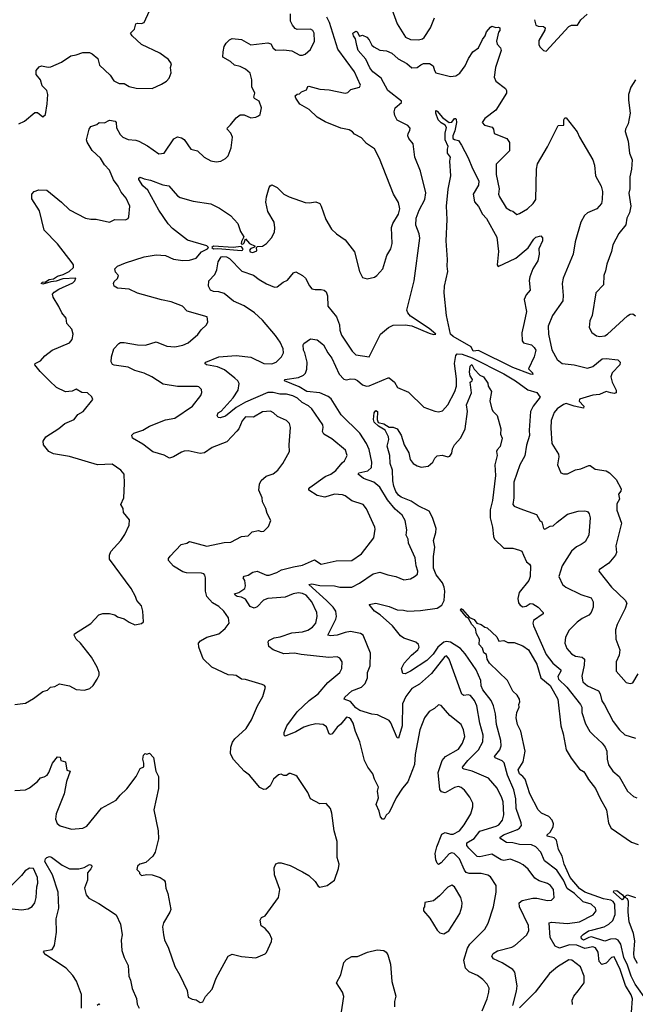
# Model space of a CAD drawing. Extents: x 1245432 to 1420865, y 606325 to 671314.
# Tile 172 of 256: x 1343160 to 1347784, y 630504 to 637896. Entities that reach past the tile are written whole.
import ezdxf

# ---------------------------------------------------------------- set-up
doc = ezdxf.new("R2010")
doc.units = 0

msp = doc.modelspace()

# ---------------------------------------------------------------- linework, layer by layer
at = {"layer": '0CON20XD'}
for points in [[(1343155, 637113.3), (1343197.5, 637135), (1343275, 637200), (1343295, 637198), (1343335, 637167.5), (1343353.3, 637185), (1343368, 637265), (1343372.5, 637335), (1343365, 637363.3), (1343329.5, 637399.5), (1343316, 637445), (1343283.8, 637485), (1343284, 637515), (1343306.8, 637543.2), (1343325, 637548.5), (1343375, 637538.5), (1343395, 637542.2), (1343475, 637576.7), (1343545, 637625.7), (1343585, 637632), (1343635, 637650), (1343685, 637649.2), (1343705, 637640), (1343746.2, 637605), (1343758.8, 637555), (1343839.7, 637479.7), (1343867.9, 637437.9), (1343907.7, 637417.7), (1343945, 637416.2), (1343982.5, 637395), (1344035, 637382), (1344155, 637378.8), (1344225, 637411.2), (1344262.5, 637435), (1344283.6, 637456.4), (1344297, 637497), (1344293.3, 637536.7), (1344300, 637565), (1344277.7, 637597.7), (1344212.5, 637645), (1344075, 637710), (1344006.2, 637775), (1343993.3, 637795), (1344022.5, 637825), (1344032.5, 637865), (1344045, 637870), (1344075, 637866.7), (1344095, 637876.2), (1344135, 637963.3)], [(1345956.2, 637975), (1345995.5, 637865.5), (1346058, 637765), (1346095, 637746.9), (1346155, 637745.7), (1346185, 637751.9), (1346197.3, 637762.7), (1346246.7, 637835), (1346275, 637910.8)], [(1343647.3, 632862.7), (1343687.5, 632875), (1343712.3, 632897.7), (1343743.3, 632945), (1343756.2, 632975), (1343756.2, 632995), (1343743.3, 633035), (1343700.5, 633110.5), (1343616.7, 633215), (1343584.2, 633244.2), (1343570, 633275), (1343572.5, 633285), (1343695, 633363.3), (1343755, 633427.5), (1343785, 633437.5), (1343835, 633436.7), (1343875, 633426.7), (1343895, 633413.3), (1343945, 633396.7), (1343981.7, 633371.7), (1344025, 633352.5), (1344075, 633362.5), (1344090, 633375), (1344086, 633455), (1344074.2, 633494.2), (1344040, 633535), (1344030, 633565), (1343996.7, 633625), (1343834.4, 633845), (1343834.3, 633875), (1343845.5, 633904.5), (1343920, 633985), (1343949.7, 634030.3), (1343981.7, 634101.7), (1343985, 634140), (1343940, 634195), (1343937.5, 634225), (1343920, 634255), (1343941.4, 634305), (1343948, 634415), (1343946.2, 634485), (1343920, 634515), (1343855, 634558.8), (1343745, 634552.9), (1343535, 634616.9), (1343415, 634637.5), (1343378.8, 634655), (1343340, 634705), (1343337.3, 634732.7), (1343357.5, 634765), (1343455, 634827.5), (1343498.8, 634865), (1343568.8, 634895), (1343597.3, 634932.7), (1343636, 634954), (1343710, 635045), (1343702.5, 635065), (1343670, 635095), (1343626.1, 635096.1), (1343585, 635121.2), (1343553.3, 635106.7), (1343505, 635102), (1343436.7, 635135), (1343384, 635185), (1343313.9, 635253.9), (1343273.8, 635305), (1343276.7, 635315), (1343316.2, 635335), (1343348.2, 635371.8), (1343405.4, 635414.6), (1343535, 635469.2), (1343554.4, 635495.6), (1343561.1, 635535), (1343552.4, 635572.4), (1343514, 635615), (1343510, 635655), (1343476, 635695), (1343455, 635743.3), (1343412.1, 635812.1), (1343408, 635835), (1343419.7, 635850.3), (1343455, 635872.5), (1343558.6, 635921.4), (1343573.8, 635935), (1343582.5, 635955), (1343485, 635951.6), (1343435, 635931.8), (1343395, 635928.1), (1343335, 635909.5), (1343320.6, 635915), (1343331.9, 635925), (1343355, 635928.1), (1343382, 635945), (1343415, 635950.4), (1343445, 635971.1), (1343487.1, 635982.9), (1343531.5, 636005), (1343564.4, 636035), (1343565.7, 636055), (1343555, 636070), (1343445, 636214.4), (1343344.8, 636314.8), (1343310.3, 636460.3), (1343251.2, 636551.2), (1343251.1, 636585), (1343269.2, 636605), (1343305, 636619.1), (1343365, 636615.7), (1343475, 636525.6), (1343535, 636468.1), (1343655, 636406.2), (1343695, 636398), (1343735, 636398), (1343835, 636375.7), (1343875, 636396.7), (1343955, 636394.3), (1343975.5, 636404.5), (1343981.2, 636415), (1343987, 636497), (1343959.2, 636555), (1343922, 636602), (1343900, 636645), (1343864.1, 636694.1), (1343835.3, 636765.2), (1343797, 636807), (1343767.2, 636857.2), (1343705.6, 636915), (1343666.6, 636976.6), (1343661.1, 636995), (1343682.1, 637075), (1343694.3, 637095), (1343740.6, 637109.4), (1343757.5, 637125), (1343797.6, 637122.4), (1343835, 637141.5), (1343878, 637135), (1343884.2, 637125), (1343886.2, 637085), (1343914.4, 637035), (1343935, 637013.5), (1343975, 636995.5), (1344031.7, 636991.7), (1344055, 636984.4), (1344119.5, 636949.5), (1344205, 636888), (1344246.2, 636895), (1344318.7, 637001.3), (1344345, 637015.7), (1344375, 637009.2), (1344396.3, 636996.3), (1344445, 636923.3), (1344495, 636912.5), (1344545, 636863.8), (1344595, 636836.2), (1344635, 636830), (1344670, 636835), (1344705, 636853.3), (1344725.8, 636874.2), (1344748.8, 636935), (1344758, 637015), (1344746.2, 637045), (1344718.8, 637075), (1344720, 637085), (1344744.4, 637105.6), (1344785, 637160), (1344815, 637182.5), (1344845, 637182.5), (1344895, 637158.8), (1344935, 637163.8), (1344955, 637173.3), (1344966.7, 637185), (1344976.2, 637235), (1344958, 637285), (1344923.3, 637305), (1344918.8, 637315), (1344927.1, 637345), (1344902.9, 637392.9), (1344904.5, 637444.5), (1344891.4, 637495), (1344855.8, 637525), (1344815, 637545.4), (1344774.7, 637554.7), (1344742.3, 637582.3), (1344686.7, 637615), (1344687.5, 637655), (1344696.7, 637695), (1344711.2, 637718.8), (1344736.7, 637745), (1344755, 637754), (1344825, 637746.4), (1344895, 637707.1), (1345025, 637723.5), (1345045.7, 637715), (1345065, 637682), (1345085, 637667.1), (1345145, 637670), (1345205, 637661.9), (1345265, 637630), (1345285, 637628.8), (1345305, 637636.2), (1345345, 637671.2), (1345374.4, 637735), (1345370.6, 637795), (1345362, 637815), (1345345, 637824.2), (1345245, 637822.5), (1345229.7, 637829.7), (1345208.6, 637855), (1345194.4, 637885), (1345195, 637940)], [(1345494.4, 631974.4), (1345461.7, 632011.7), (1345415, 632008), (1345345, 632046.7), (1345323.8, 632095), (1345245, 632213.8), (1345235, 632220.8), (1345195, 632237.5), (1345183, 632237), (1345165, 632222.5), (1345145, 632222.5), (1345125, 632232.5), (1345105, 632225.8), (1345066.7, 632195), (1345042.5, 632145), (1345010.7, 632119.3), (1344993.3, 632116.7), (1344965, 632132.5), (1344885, 632224), (1344846.7, 632255), (1344765, 632342), (1344742.7, 632385), (1344746.9, 632435), (1344758.1, 632471.9), (1344775, 632497.5), (1344862, 632575), (1344900.3, 632639.7), (1344945.7, 632745), (1344987.5, 632815), (1345006.2, 632885), (1344997.9, 632897.9), (1344982.5, 632905), (1344855, 632941.2), (1344825, 632944), (1344785, 632972), (1344765, 632975.7), (1344725, 632978), (1344602.5, 633035), (1344538.3, 633098.3), (1344505.8, 633185), (1344502.5, 633215), (1344517.6, 633232.4), (1344565, 633260), (1344655, 633285.8), (1344703.8, 633325), (1344733.6, 633366.4), (1344728.8, 633405), (1344692.5, 633455), (1344655, 633490.8), (1344608.2, 633518.2), (1344565.7, 633565), (1344555.8, 633605), (1344556, 633705), (1344550, 633725), (1344543.3, 633735), (1344525, 633740.8), (1344414.2, 633744.2), (1344385, 633751.2), (1344315, 633793.3), (1344277.5, 633835), (1344278.3, 633851.7), (1344290.7, 633869.3), (1344372.5, 633955), (1344415, 633966.2), (1344435, 633978), (1344565, 633943.1), (1344695, 633970), (1344745.6, 633974.4), (1344825, 634016.9), (1344875, 634022), (1344905, 634050), (1344955, 634060), (1344975, 634053.8), (1344995, 634056.7), (1345028.8, 634091.2), (1345046.7, 634135), (1345018.1, 634188.1), (1345010, 634225), (1344984.2, 634275), (1344981.9, 634305), (1344955.8, 634365), (1344961.7, 634408.3), (1344974.3, 634435.7), (1345011.7, 634468.3), (1345065, 634487.5), (1345100, 634515), (1345137, 634563), (1345187.5, 634655), (1345182.9, 634705), (1345194.3, 634835), (1345185.7, 634865), (1345165, 634888), (1345096.6, 634916.6), (1345066, 634945), (1345045, 634955.7), (1344985, 634951.9), (1344915, 634912.5), (1344855, 634913.8), (1344830.8, 634885), (1344805.5, 634824.5), (1344792.3, 634807.7), (1344715, 634726.5), (1344607, 634683), (1344547.5, 634645), (1344515, 634640), (1344425, 634658), (1344395.6, 634655.6), (1344375, 634649.4), (1344316.7, 634613.3), (1344285, 634603.3), (1344245, 634625.7), (1344161.2, 634651.2), (1344085, 634710.3), (1344008, 634755), (1344003, 634777), (1344017.6, 634792.4), (1344086.2, 634815), (1344135, 634843.1), (1344255, 634892.9), (1344325, 634904.3), (1344457.5, 634995), (1344520, 635075), (1344527, 635097), (1344525, 635120), (1344505, 635140), (1344495, 635142.5), (1344345, 635141.1), (1344238.6, 635158.6), (1344152.5, 635215), (1344095, 635242.5), (1344025, 635262.8), (1343975, 635286.4), (1343871.1, 635301.1), (1343858.3, 635308.3), (1343846.4, 635326.4), (1343849.2, 635365), (1343868, 635425), (1343904.1, 635465.9), (1343917.7, 635472.3), (1343945, 635472.9), (1344045.5, 635454.5), (1344105, 635452.2), (1344185, 635477.1), (1344265, 635444.2), (1344325, 635440.8), (1344385, 635452.5), (1344425, 635469.2), (1344497.6, 635532.4), (1344522.4, 635567.6), (1344563.3, 635605), (1344573, 635627), (1344567.5, 635665), (1344416.9, 635706.9), (1344384, 635745), (1344298.9, 635778.9), (1344225, 635791.9), (1344045, 635842.1), (1343983.7, 635873.7), (1343895, 635879.2), (1343870, 635895), (1343864.4, 635915), (1343869.7, 635930.3), (1343895, 635953.3), (1343903.3, 635975), (1343879.7, 635999.7), (1343875.6, 636025), (1343895.5, 636045), (1343955, 636071.7), (1344094.9, 636115.1), (1344185, 636130.2), (1344255, 636126.2), (1344315, 636097.1), (1344385, 636087.5), (1344435, 636090), (1344485, 636106.2), (1344525, 636154), (1344570.6, 636175), (1344577.1, 636185), (1344565, 636198.5), (1344419.7, 636239.7), (1344308.7, 636328.7), (1344274.2, 636364.2), (1344206.4, 636465), (1344121.8, 636615), (1344085, 636648.2), (1344055.6, 636695), (1344055, 636706.7), (1344065, 636712.9), (1344095, 636700), (1344142.3, 636692.3), (1344235, 636657.1), (1344279.5, 636649.5), (1344344.7, 636574.7), (1344365, 636560.5), (1344463.6, 636533.6), (1344595, 636513.1), (1344660.9, 636480.9), (1344743.8, 636425), (1344798.6, 636365), (1344819.2, 636305), (1344842.5, 636265), (1344825, 636230), (1344823, 636213), (1344835, 636210), (1344845, 636220), (1344855, 636250), (1344886.4, 636216.4), (1344930, 636195), (1344920, 636185), (1344895, 636177.5), (1344886.2, 636165), (1344892.4, 636152.4), (1344911.7, 636148.3), (1344940.5, 636159.5), (1344940, 636185), (1344947.5, 636192.5), (1344985, 636196.2), (1345013.9, 636216.1), (1345052.3, 636257.7), (1345075, 636300), (1345077.7, 636332.3), (1345070.8, 636375), (1345024.3, 636455), (1345008.6, 636525), (1345013.2, 636566.8), (1345032.7, 636637.3), (1345040.5, 636649.5), (1345055, 636656.2), (1345093.3, 636635), (1345143.8, 636585), (1345183.3, 636565), (1345305, 636523.1), (1345335, 636520.6), (1345385, 636527.5), (1345413.8, 636515), (1345425.5, 636495.5), (1345458.6, 636395), (1345503.2, 636323.2), (1345538.3, 636288.3), (1345604.2, 636244.2), (1345675, 636152.5), (1345711.2, 636005), (1345735, 635960), (1345769.5, 635950.5), (1345825, 635964.2), (1345841.2, 635975), (1345886.7, 636025), (1345916.7, 636125), (1345946.7, 636175), (1345958, 636215), (1345953.2, 636336.8), (1345963.6, 636366.4), (1346005.6, 636435), (1346015.6, 636475), (1346005, 636522.5), (1345966.7, 636585), (1345863.1, 636853.1), (1345825, 636926.2), (1345765, 636966.2), (1345728.5, 637008.5), (1345675, 637036.2), (1345659.2, 637055), (1345635, 637070), (1345572.8, 637082.8), (1345455, 637128.6), (1345395.4, 637165.4), (1345335, 637221.4), (1345265, 637262.5), (1345233.6, 637306.4), (1345230, 637325), (1345243.8, 637336.2), (1345260.7, 637339.3), (1345276.4, 637353.6), (1345315, 637370), (1345323.3, 637395), (1345331.8, 637398.2), (1345413.6, 637373.6), (1345485, 637370.3), (1345605.7, 637344.3), (1345625, 637350), (1345647.8, 637372.2), (1345711.7, 637388.3), (1345719.5, 637405), (1345675, 637505.8), (1345550.5, 637675), (1345486.6, 637875), (1345468, 637915)], [(1347026.1, 637896.1), (1347037.5, 637855), (1347055, 637846.7), (1347095, 637843.8), (1347105.6, 637835.6), (1347105, 637817.5), (1347060, 637740), (1347057.9, 637707.9), (1347068.7, 637688.7), (1347095, 637664.2), (1347115, 637660), (1347285, 637846), (1347305, 637856), (1347350, 637855), (1347373.8, 637895), (1347422, 637938)], [(1346159.4, 636289.4), (1346135.6, 636354.4), (1346138.5, 636405), (1346159.6, 636465), (1346204.1, 636545.9), (1346209.6, 636595), (1346169.2, 636759.1), (1346127.1, 636865), (1346115.5, 636965), (1346082.9, 637005), (1346074.2, 637025), (1346077.3, 637042.7), (1346091.2, 637065), (1346091.7, 637081.7), (1346075, 637101.2), (1345995, 637140.8), (1345977.1, 637177.1), (1345973.1, 637205), (1345980, 637235), (1346028, 637275), (1346028, 637285), (1345924, 637364), (1345875, 637456.9), (1345813.6, 637503.6), (1345789.6, 637535), (1345760.2, 637600.2), (1345701.9, 637665), (1345691.1, 637701.1), (1345682.2, 637752.2), (1345667.1, 637775), (1345662.5, 637795), (1345685, 637808.8), (1345695, 637803.8), (1345713.2, 637773.2), (1345735, 637779.2), (1345766.2, 637765), (1345785, 637743.8), (1345805.4, 637705), (1345821.1, 637691.1), (1345865, 637667.5), (1345915, 637661.5), (1345955, 637645.6), (1346001.9, 637601.9), (1346067.1, 637567.1), (1346105, 637535.7), (1346145, 637536), (1346171.9, 637558.1), (1346193.2, 637566.8), (1346236.8, 637566.8), (1346265, 637550), (1346274.3, 637514.3), (1346285.9, 637495.9), (1346395, 637469.5), (1346435, 637474.4), (1346465.3, 637494.7), (1346505, 637548.9), (1346530.6, 637605), (1346563.9, 637655), (1346606.2, 637685), (1346635, 637747.1), (1346656.4, 637773.6), (1346665.5, 637805), (1346695, 637840.6), (1346706.9, 637846.9), (1346735, 637836.2), (1346755, 637840), (1346765.7, 637835), (1346765.8, 637815.8), (1346757, 637803), (1346740, 637735), (1346745, 637713.3), (1346770, 637685), (1346775.4, 637665), (1346732.7, 637537.3), (1346724.4, 637464.4), (1346736.7, 637435), (1346809.1, 637379.1), (1346816.9, 637365), (1346816.8, 637345), (1346735, 637215.7), (1346652.5, 637155), (1346634.3, 637125), (1346652, 637105), (1346709.3, 637089.3), (1346718.6, 637075), (1346722.5, 637042.5), (1346818, 637005), (1346838.2, 636975), (1346838.2, 636911.8), (1346738.3, 636811.7), (1346738.1, 636735), (1346761.2, 636625), (1346755.8, 636585), (1346764.4, 636565), (1346814.6, 636484.6), (1346845, 636464), (1346865, 636458), (1346894.1, 636434.1), (1346915, 636440), (1346973.3, 636476.7), (1347016.7, 636515), (1347036, 636545), (1347040.8, 636775), (1347048, 636815), (1347125, 636941.2), (1347205, 637102.5), (1347245.6, 637104.4), (1347247.1, 637145), (1347255, 637158), (1347265, 637158.8), (1347348, 637055), (1347363.8, 637013.8), (1347463.3, 636845), (1347476, 636805), (1347484, 636725), (1347526.5, 636645), (1347536.7, 636605), (1347535.6, 636545), (1347528.5, 636515), (1347494, 636475), (1347425, 636447.1), (1347402.5, 636425), (1347374.7, 636375.3), (1347331.5, 636228.5), (1347317.1, 636135), (1347241.4, 635955), (1347234.3, 635914.3), (1347242.9, 635825), (1347239.4, 635785), (1347161.9, 635675), (1347130, 635595), (1347130.5, 635535), (1347156.2, 635416.2), (1347197.1, 635345), (1347235, 635315.7), (1347325, 635305.6), (1347425, 635280.8), (1347465, 635291.5), (1347535, 635348.8), (1347565, 635352.7), (1347653, 635343), (1347669.2, 635325), (1347666.9, 635305), (1347610, 635245), (1347598.5, 635215), (1347609.5, 635175), (1347639.4, 635115), (1347640, 635095), (1347625, 635088.6), (1347600, 635095), (1347564.5, 635105.5), (1347515, 635081.5), (1347465, 635076.9), (1347363.2, 635046.8), (1347363.1, 635033.1), (1347396.2, 634995), (1347395, 634980), (1347325, 634993.5), (1347265, 635014.4), (1347245, 635008.1), (1347195.7, 634975), (1347175, 634948), (1347152.6, 634887.4), (1347149.1, 634829.1), (1347157.1, 634715), (1347205.6, 634635), (1347209.4, 634615), (1347200, 634555), (1347223.3, 634495), (1347245, 634486.7), (1347275, 634486), (1347335, 634516.2), (1347375, 634523.8), (1347435, 634550), (1347445, 634550), (1347481.2, 634521.2), (1347565, 634508.5), (1347590.8, 634495), (1347640, 634445), (1347676.7, 634375), (1347673.6, 634356.4), (1347656.9, 634335), (1347664.4, 634295), (1347645, 634260), (1347643.7, 634213.7), (1347678.6, 634115), (1347636.9, 633945), (1347641.4, 633895), (1347635.7, 633875), (1347584.2, 633815), (1347512.5, 633765), (1347510, 633755), (1347605.3, 633635.3), (1347708.1, 633538.1), (1347718.9, 633515), (1347707.8, 633475), (1347647.8, 633355), (1347634.3, 633315), (1347637.8, 633245), (1347668.1, 633165), (1347661.9, 633125), (1347640.9, 633075), (1347639.2, 633005), (1347715, 632918.8), (1347745, 632912.5), (1347765, 632916.2), (1347805, 632983.8)], [(1347783.8, 637445), (1347750, 637390), (1347733.3, 637335), (1347731.7, 637291.7), (1347744, 637195), (1347730, 637115), (1347710, 637075), (1347707.7, 637057.7), (1347730.8, 636985), (1347740, 636895), (1347758.8, 636845), (1347755.6, 636775), (1347743.6, 636716.4), (1347741.4, 636625), (1347734.1, 636594.1), (1347749.2, 636495), (1347740, 636445), (1347720.8, 636405), (1347711.4, 636355), (1347659.8, 636290.2), (1347614.6, 636205.4), (1347604.4, 636155), (1347569.1, 636060.9), (1347560.6, 636009.4), (1347548, 635975), (1347543.8, 635905), (1347487.1, 635845), (1347460.6, 635675), (1347442.9, 635635), (1347438, 635585), (1347457.3, 635547.3), (1347492.1, 635522.1), (1347517.1, 635517.1), (1347555, 635523.6), (1347575, 635535.7), (1347725, 635673.5), (1347745, 635685.5), (1347765, 635687.8), (1347785, 635672)], [(1347015, 635232.9), (1346996.2, 635235), (1346864.1, 635284.1), (1346605, 635411.9), (1346567.1, 635407.1), (1346551.1, 635441.1), (1346415, 635517.1), (1346394.5, 635535), (1346364.6, 635675), (1346348.1, 635845), (1346349.5, 635895), (1346376.2, 636005), (1346369.6, 636045), (1346373.8, 636095), (1346362.5, 636235), (1346371.5, 636395), (1346365.4, 636495), (1346377.2, 636622.8), (1346398.8, 636725), (1346389.7, 636835), (1346395.7, 636865), (1346374.2, 636895), (1346371.9, 636925), (1346377.6, 636945), (1346356.1, 636995), (1346355.2, 637045), (1346366.3, 637086.3), (1346355.3, 637105.3), (1346325, 637122), (1346304.1, 637144.1), (1346284.7, 637195), (1346284.5, 637215.5), (1346295, 637210.5), (1346335, 637160.6), (1346384.7, 637124.7), (1346405, 637126.2), (1346425, 637153.3), (1346435, 637154.4), (1346438.3, 637148.3), (1346440, 637125), (1346427.9, 637062.1), (1346412.5, 637025), (1346414.4, 637004.4), (1346425, 636995.6), (1346455, 636988), (1346478.8, 636955), (1346529.5, 636859.5), (1346559.8, 636779.8), (1346608.2, 636685), (1346605, 636653.1), (1346565.7, 636585.7), (1346575, 636527.5), (1346605, 636494.4), (1346636.4, 636436.4), (1346665, 636404), (1346743.8, 636263.8), (1346756.5, 636155), (1346746.7, 636056.7), (1346753, 636043), (1346885.3, 636104.7), (1346977.8, 636182.2), (1347021.9, 636248.1), (1347037.6, 636262.4), (1347073.4, 636273.4), (1347087.3, 636257.3), (1347085.4, 636235), (1347058.5, 636175), (1347062.7, 636135), (1347050.5, 636085), (1347013.2, 636025), (1346991.1, 635965), (1346987.4, 635937.4), (1346993.3, 635865), (1346965, 635830.8), (1346949.5, 635795), (1346967.5, 635705), (1346947.9, 635622.1), (1346931.8, 635545), (1346935, 635484), (1346945, 635470.5), (1347005, 635454.6), (1347025, 635435.5), (1347035.3, 635415), (1347025, 635365.7), (1346981.2, 635275), (1347012, 635245), (1347015, 635232.9)], [(1346634.5, 630455), (1346670.6, 630545), (1346684.4, 630595.6), (1346685.6, 630625), (1346671.9, 630655), (1346639.7, 630689.7), (1346599.1, 630719.1), (1346535, 630746.7), (1346509.5, 630775), (1346495.6, 630835), (1346522.5, 630925), (1346541.2, 630955), (1346652.6, 631067.4), (1346678, 631112), (1346718.8, 631235), (1346739.6, 631345), (1346738.1, 631395), (1346695, 631460), (1346675, 631474.3), (1346625.6, 631485.6), (1346535, 631485.9), (1346514, 631494), (1346500.8, 631510.8), (1346462.1, 631595), (1346422.9, 631635), (1346405, 631640.3), (1346385, 631632.7), (1346325, 631565.6), (1346305, 631554.3), (1346295, 631562.5), (1346285, 631588.8), (1346280.3, 631635), (1346291.8, 631685), (1346329.6, 631780.4), (1346355, 631793.8), (1346395, 631780.3), (1346415, 631780.6), (1346463.5, 631805), (1346499.4, 631850.6), (1346548.9, 631935), (1346564.4, 631985.6), (1346564.3, 632015), (1346539.8, 632059.8), (1346500.8, 632110.8), (1346475, 632131.9), (1346455, 632137.8), (1346425, 632132.5), (1346355, 632092.2), (1346328.3, 632098.3), (1346316, 632116), (1346303.8, 632245), (1346331.9, 632335), (1346357.5, 632365), (1346455, 632418.5), (1346486.8, 632465), (1346502.7, 632515), (1346493.8, 632565), (1346475.3, 632605.3), (1346391.7, 632671.7), (1346325, 632746), (1346305, 632751.2), (1346276.3, 632723.7), (1346235, 632702.5), (1346199.4, 632655), (1346165.4, 632564.6), (1346131.4, 632378.6), (1346124.6, 632305), (1346110, 632265), (1346075.3, 632175), (1346035, 632127.3), (1345987.5, 632055), (1345935, 631944.2), (1345913.3, 631925), (1345897.5, 631895), (1345885, 631893.3), (1345870.5, 631910.5), (1345860.8, 631955), (1345837.5, 632005), (1345854.2, 632055), (1345848.6, 632105), (1345856.2, 632135), (1345825.8, 632195), (1345812.9, 632235), (1345774, 632285), (1345750, 632335), (1345715.7, 632475), (1345681.8, 632551.8), (1345664.5, 632615), (1345646.9, 632645), (1345635, 632655.7), (1345615, 632660), (1345572.3, 632607.7), (1345543.8, 632585), (1345507.5, 632535), (1345495, 632530), (1345484.3, 632534.3), (1345465, 632586), (1345440, 632605), (1345385, 632609.6), (1345331.7, 632598.2), (1345295, 632584.6), (1345235, 632548.2), (1345155, 632517.5), (1345147.5, 632525), (1345146, 632545), (1345165.8, 632595), (1345245, 632700), (1345335, 632785.8), (1345402, 632835), (1345475, 632919.2), (1345563.8, 632995), (1345578.6, 633025), (1345583.1, 633075), (1345565, 633101.4), (1345545, 633112.9), (1345482.3, 633107.7), (1345275, 633130), (1345225, 633141.2), (1345145, 633134.5), (1345063.3, 633165), (1345030.6, 633190.6), (1345025.8, 633224.2), (1345032, 633235), (1345071.2, 633255), (1345117.1, 633262.9), (1345205, 633292.2), (1345285, 633301.1), (1345325, 633313.5), (1345358.6, 633335), (1345384.4, 633365), (1345394.6, 633415), (1345392.5, 633445), (1345353.1, 633525), (1345310.9, 633575), (1345285, 633588.9), (1345255, 633593.6), (1345214.8, 633585.2), (1345155, 633559.3), (1345025, 633551.6), (1344991.6, 633538.4), (1344945, 633488.8), (1344921.2, 633478.8), (1344890.7, 633490.7), (1344855, 633545.7), (1344825, 633560), (1344793.8, 633565), (1344777.5, 633575), (1344774.4, 633585), (1344805.5, 633594.5), (1344851.2, 633625), (1344855.8, 633645), (1344851.2, 633685), (1344838.8, 633705), (1344845, 633718.8), (1344875, 633726), (1344911.1, 633748.9), (1344945, 633755.6), (1345015, 633726.7), (1345035, 633724.5), (1345092, 633745), (1345125.3, 633764.7), (1345217.8, 633787.8), (1345285, 633801.5), (1345375, 633842), (1345425, 633809.2), (1345537.4, 633832.6), (1345655, 633836.7), (1345728, 633885), (1345820, 634005), (1345829.7, 634070.3), (1345826.9, 634085), (1345763.8, 634223.8), (1345740, 634255), (1345655, 634283.1), (1345605, 634320.6), (1345585, 634328.9), (1345525, 634332.9), (1345452.3, 634312.3), (1345395, 634324.3), (1345332, 634365), (1345330.8, 634375), (1345338.8, 634385), (1345455, 634465.4), (1345498.1, 634485), (1345535, 634511.8), (1345582, 634568), (1345599.5, 634585), (1345619.2, 634625), (1345608, 634665), (1345505, 634749.1), (1345443.2, 634783.2), (1345433.6, 634805), (1345440, 634835), (1345436.9, 634855), (1345353.5, 634973.5), (1345328.1, 634998.1), (1345282.9, 635022.9), (1345247.3, 635055), (1345211.7, 635071.7), (1345165, 635083.7), (1345115, 635083.6), (1345065, 635096.5), (1345023.7, 635096.3), (1344855, 635025.7), (1344785.4, 634985), (1344705, 634920), (1344665, 634908.1), (1344650.6, 634910.6), (1344644.3, 634924.3), (1344650, 634945), (1344672.8, 634957.2), (1344762.5, 635057.5), (1344800, 635115), (1344809.2, 635165), (1344797.9, 635185), (1344776.2, 635205), (1344698.3, 635268.3), (1344645, 635290.5), (1344563.8, 635305), (1344552, 635315), (1344558.8, 635325), (1344655, 635365.8), (1344785, 635374), (1344895, 635361.3), (1344995, 635314.6), (1345055, 635311.5), (1345086.1, 635323.9), (1345127.5, 635365), (1345140.6, 635395), (1345138.8, 635425), (1345116, 635475), (1345082.7, 635525), (1344985, 635640), (1344925, 635695.9), (1344845, 635748.4), (1344765, 635783.2), (1344695, 635840.2), (1344655, 635852), (1344615.4, 635855.4), (1344594.5, 635865), (1344579.3, 635895), (1344581.2, 635935), (1344625, 635983.8), (1344641.5, 636018.5), (1344652.1, 636077.9), (1344673.8, 636115), (1344682.7, 636117.3), (1344713.3, 636115), (1344735, 636103.3), (1344828.8, 636008.8), (1344915, 635979.1), (1344958.5, 635945), (1345015, 635912.2), (1345075, 635888.8), (1345095, 635891.5), (1345138.6, 635925), (1345170.5, 635939.5), (1345216, 635995), (1345235, 636002.4), (1345283.5, 635975), (1345306.4, 635955), (1345336.8, 635896.8), (1345355, 635876.2), (1345379.5, 635869.5), (1345425, 635870.8), (1345447.5, 635865), (1345462.3, 635852.3), (1345471.9, 635821.9), (1345475.5, 635745.5), (1345539.2, 635665), (1345561.1, 635605), (1345564.4, 635565), (1345576.4, 635526.4), (1345657, 635407), (1345685, 635380), (1345785, 635364.2), (1345870, 635535), (1345931.2, 635585), (1345965, 635602.9), (1346055.7, 635604.3), (1346105, 635596.9), (1346235, 635542.5), (1346268.1, 635531.9), (1346286.1, 635533.9), (1346235, 635578.5), (1346095, 635670), (1346074.5, 635695), (1346067.1, 635715), (1346123.5, 635935), (1346165.6, 636255), (1346159.4, 636289.4)], [(1344825, 636163.6), (1344832.5, 636165), (1344837.5, 636175), (1344823.3, 636193.3), (1344764.6, 636185.4), (1344615, 636195.8), (1344602.1, 636185), (1344614.9, 636174.9), (1344648.6, 636178.6), (1344825, 636163.6)], [(1346863.6, 630495), (1346892.2, 630602.2), (1346896.4, 630643.6), (1346880, 630745), (1346864.2, 630765), (1346783.9, 630813.9), (1346718.6, 630845), (1346705.7, 630865), (1346715.7, 630885), (1346748.6, 630905), (1346855, 630933.1), (1346879.4, 630945), (1346967.6, 631022.4), (1346984.4, 631055), (1346981.1, 631095), (1346913.5, 631235), (1346911.9, 631265), (1346935, 631282.5), (1347015, 631300), (1347045, 631300.4), (1347125, 631283.3), (1347153.2, 631286.8), (1347174.3, 631305.7), (1347168.5, 631365), (1347147.1, 631395), (1347125, 631411.9), (1347060.6, 631430.6), (1347029.6, 631449.6), (1346978.1, 631518.1), (1346941.9, 631551.9), (1346915, 631566.5), (1346845, 631594.6), (1346795, 631584.6), (1346775, 631587.3), (1346705, 631630.6), (1346615, 631612.1), (1346595, 631614.1), (1346533.8, 631675), (1346517.5, 631695), (1346518.1, 631715), (1346572.6, 631747.4), (1346616.2, 631803.8), (1346739.4, 631840.6), (1346758.1, 631851.9), (1346786.2, 631885), (1346796.6, 631926.6), (1346790.7, 632025), (1346781.5, 632055), (1346745, 632125.7), (1346681.7, 632201.7), (1346558, 632255), (1346499.2, 632269.2), (1346488.6, 632275), (1346485.6, 632285), (1346524.9, 632335.1), (1346605.4, 632415), (1346639.6, 632475), (1346640.4, 632525), (1346616.7, 632615), (1346594.2, 632745), (1346575, 632785.5), (1346545, 632821.8), (1346528, 632828), (1346495, 632822.7), (1346481.9, 632831.9), (1346385, 633096), (1346365, 633119.2), (1346354, 633116), (1346253.8, 632986.2), (1346162.7, 632907.3), (1346105, 632874.6), (1346059.3, 632815), (1346035, 632760), (1346031.5, 632595), (1346005, 632501.2), (1345994.3, 632505), (1345947.9, 632617.9), (1345935, 632634.3), (1345848.2, 632678.2), (1345805, 632681.1), (1345715, 632710.8), (1345685, 632730.6), (1345645, 632777.2), (1345596.5, 632795), (1345601.3, 632808.7), (1345653.9, 632856.1), (1345726.2, 632885), (1345755, 632911.2), (1345773.1, 632955), (1345773.3, 632995), (1345791.8, 633045), (1345795, 633140), (1345738.8, 633275), (1345718.8, 633288.8), (1345645, 633301.5), (1345605, 633295.3), (1345545.2, 633274.8), (1345495, 633270), (1345474, 633275), (1345533.9, 633395), (1345538.5, 633415), (1345533.8, 633455), (1345515.7, 633485), (1345465, 633535.2), (1345331.2, 633655), (1345355, 633660), (1345415, 633648.9), (1345524.6, 633644.6), (1345565, 633635.4), (1345655, 633634.7), (1345712.5, 633665), (1345815, 633736.4), (1345865, 633748.1), (1345925, 633727.5), (1345985, 633715.8), (1346045, 633690.8), (1346095, 633698.8), (1346124.2, 633715.8), (1346147.6, 633732.4), (1346151.4, 633755), (1346138.9, 633795), (1346130.8, 633855), (1346080.6, 633965), (1346076.7, 633995), (1346062.1, 634025), (1346068.5, 634065), (1346054.3, 634135), (1346031.9, 634175), (1345981.1, 634221.1), (1345921.7, 634291.7), (1345865, 634387.1), (1345820, 634425), (1345741.7, 634451.7), (1345701.4, 634485), (1345708, 634495), (1345775, 634508.2), (1345802, 634535), (1345806, 634574), (1345785, 634670), (1345765, 634714.6), (1345715, 634791.5), (1345575, 634930), (1345498.9, 635048.9), (1345476.4, 635066.4), (1345415, 635093.7), (1345316.9, 635105), (1345258.6, 635138.6), (1345150, 635185), (1345152.5, 635195), (1345255, 635210), (1345292.5, 635227.5), (1345307.9, 635242.1), (1345317.5, 635272.5), (1345318.7, 635325), (1345301.7, 635395), (1345290.8, 635415), (1345290, 635455), (1345295, 635464.2), (1345345, 635499.2), (1345395, 635492), (1345442.9, 635455), (1345474.5, 635395), (1345505, 635354.4), (1345560, 635235), (1345595, 635198.2), (1345615, 635193.2), (1345645, 635200.5), (1345677.7, 635197.7), (1345698.3, 635188.3), (1345735, 635153.5), (1345765, 635144.7), (1345785, 635148), (1345927, 635207), (1345935, 635207.5), (1345974.1, 635174.1)], [(1345974.1, 635174.1), (1345998.8, 635135), (1346079.1, 635099.1), (1346195, 634986), (1346277, 634957), (1346305, 634953.1), (1346335, 634960), (1346375.5, 635004.5), (1346427.1, 635105), (1346439.6, 635145), (1346440.5, 635200.5), (1346424.6, 635315), (1346434.6, 635375), (1346445, 635386.8), (1346484.3, 635385), (1346557.6, 635357.6), (1346795, 635236.8), (1346882.8, 635185), (1346977.5, 635117.5), (1347045, 635096.7), (1347067.8, 635062.2), (1347016.2, 634993.8), (1346995.6, 634955), (1346985.5, 634815), (1346988.5, 634775), (1346967.3, 634702.7), (1346955, 634622.5), (1346916.8, 634555), (1346871.6, 634425), (1346871, 634305), (1346864.3, 634255), (1346875, 634244.2), (1346916.7, 634225), (1347040.3, 634180.3), (1347067, 634137), (1347082.5, 634125), (1347094, 634075), (1347105, 634070.8), (1347145, 634092.5), (1347166.7, 634095), (1347195.5, 634124.5), (1347275, 634183.6), (1347354, 634206), (1347405, 634207.8), (1347425, 634202.9), (1347437, 634187), (1347444.4, 634155), (1347434, 634025), (1347405.8, 633975), (1347377.5, 633955), (1347342.2, 633937.8), (1347305.5, 633905), (1347233.6, 633796.4), (1347210, 633715), (1347236.8, 633656.8), (1347261.2, 633635), (1347375, 633580), (1347451.4, 633555), (1347466.4, 633526.4), (1347466.9, 633485), (1347451.9, 633445), (1347435, 633425.6), (1347385, 633400.5), (1347346.9, 633373.1), (1347288, 633312), (1347259.4, 633260.6), (1347253.5, 633215), (1347269.4, 633175), (1347303.8, 633133.8), (1347335, 633117.8), (1347385, 633110), (1347401.1, 633095), (1347400.4, 633050.4), (1347382.8, 632967.2), (1347390.5, 632925), (1347425, 632893.6), (1347507.7, 632857.7), (1347520, 632835), (1347533, 632783), (1347551.8, 632751.8), (1347616.9, 632626.9), (1347665, 632564.2), (1347705.8, 632525.8), (1347785, 632501.2)], [(1347754.4, 630445), (1347763.1, 630545), (1347753.2, 630575), (1347709.2, 630645), (1347669.3, 630765), (1347625, 630859.2), (1347605, 630855.6), (1347565, 630813.1), (1347532.9, 630802.9), (1347511.9, 630825), (1347503.5, 630895), (1347485, 630928.5), (1347465, 630935.9), (1347405, 630922.7), (1347345, 630947.7), (1347290.5, 630950.5), (1347215, 630926.2), (1347180.8, 630940.8), (1347145.3, 631005), (1347137.5, 631115), (1347155, 631121.2), (1347275, 631110.8), (1347365, 631124.2), (1347466.9, 631175), (1347490, 631205), (1347485.6, 631225), (1347451.9, 631255), (1347392.6, 631272.6), (1347327.4, 631335), (1347272.3, 631372.3), (1347243.7, 631435), (1347195, 631510.3), (1347101.7, 631581.7), (1347073.6, 631645), (1347035.6, 631685), (1347005, 631700), (1346915, 631704.7), (1346865, 631717), (1346815, 631719.3), (1346772.9, 631745), (1346767.1, 631755), (1346794.8, 631775.2), (1346898.1, 631815), (1346914.7, 631825.3), (1346928.5, 631845), (1346927.1, 631865), (1346889.5, 631975), (1346885.6, 632045.6), (1346872.5, 632115), (1346823.1, 632225), (1346797.5, 632317.5), (1346782.8, 632332.7), (1346730, 632355), (1346725.6, 632365), (1346765.9, 632415), (1346777.2, 632445), (1346773.1, 632485), (1346741.1, 632605), (1346734.7, 632685), (1346719.4, 632745), (1346700.7, 632785), (1346637.5, 632865), (1346626.9, 632895), (1346623.5, 632935), (1346589.6, 633015), (1346506.9, 633135), (1346470.3, 633175), (1346395, 633223.2), (1346365, 633228.4), (1346345, 633222.3), (1346301.7, 633185), (1346265, 633131.4), (1346218.2, 633085), (1346095, 633004.4), (1346055, 632984.4), (1346038.1, 632988.1), (1346028.6, 633025), (1346048.1, 633065), (1346102.3, 633125), (1346150.4, 633165), (1346159.6, 633185), (1346156.5, 633205), (1346135, 633222.5), (1346045, 633252.9), (1346019.5, 633269.5), (1345960, 633345), (1345867.1, 633427.1), (1345826, 633455), (1345784.3, 633505), (1345835, 633515.9), (1345935, 633490), (1345995, 633464.6), (1346043.9, 633463.9), (1346075.4, 633455.4), (1346170.1, 633460.1), (1346295, 633477.1), (1346330.6, 633499.4), (1346347.7, 633535), (1346353.2, 633605), (1346349.3, 633635), (1346335, 633667.2), (1346287.9, 633727.9), (1346269, 633779), (1346267.8, 633865), (1346278.7, 633935), (1346267.7, 633985), (1346286.6, 634045), (1346288.6, 634075), (1346259.7, 634159.7), (1346235, 634207.1), (1346153.2, 634245), (1346101.2, 634281.2), (1346025, 634310.3), (1346005.2, 634325.2), (1345985, 634352.9), (1345970, 634395), (1345962.5, 634435), (1345960.4, 634515), (1345943.3, 634565), (1345940, 634625), (1345920.8, 634695), (1345933.3, 634745), (1345930, 634765), (1345905.4, 634815.4), (1345853.8, 634843.8), (1345822.1, 634875), (1345816.8, 634895), (1345822.9, 634945), (1345835, 634963.1), (1345848.2, 634955), (1345845.3, 634895.3), (1345852.2, 634872.2), (1345895, 634861.2), (1345935, 634837.5), (1345966.1, 634836.1), (1345995, 634823.3), (1346025, 634776.7), (1346046.5, 634705), (1346081.8, 634645), (1346093.3, 634595), (1346115.7, 634565), (1346145, 634545.7), (1346175, 634536), (1346227.5, 634545), (1346262.5, 634575), (1346277.5, 634605), (1346295, 634622.5), (1346333.6, 634626.4), (1346375, 634614), (1346390.7, 634619.3), (1346405, 634642.5), (1346411.1, 634675), (1346426.4, 634705), (1346472.8, 634757.2), (1346505.4, 634825), (1346523.6, 634955), (1346515.6, 635005), (1346552.2, 635095), (1346544.2, 635175.8), (1346557.5, 635185), (1346560, 635195), (1346542.7, 635222.7), (1346538.8, 635248.8), (1346542.7, 635295), (1346555, 635307.3), (1346573, 635273), (1346615, 635227.5), (1346642.5, 635215), (1346675.9, 635165.9), (1346678.8, 635145), (1346703.5, 635105), (1346690.8, 635035), (1346705, 634972.5), (1346715, 634953.8), (1346745, 634923.8), (1346774.4, 634825), (1346771.9, 634785), (1346782.5, 634755), (1346769.5, 634690.5), (1346745, 634667.5), (1346742, 634655), (1346746, 634625), (1346729.5, 634555), (1346733.6, 634475), (1346710.9, 634285), (1346694.5, 634215), (1346692.9, 634155), (1346710.8, 634085), (1346718.1, 634015), (1346727.1, 633997.1), (1346795, 633928.1), (1346865, 633929.1), (1346913.7, 633913.7), (1346930.8, 633905), (1346944.4, 633875), (1346966, 633825), (1346988.5, 633808.5), (1346995.7, 633795.7), (1346994.2, 633715), (1346984.2, 633685), (1346910.5, 633595), (1346900.5, 633549.5), (1346907.3, 633517.3), (1346919.5, 633499.5), (1346938.1, 633488.1), (1346965, 633492.2), (1346995, 633514), (1347015, 633511.4), (1347053.8, 633485), (1347092, 633445), (1347091.2, 633435), (1347018.8, 633385), (1347014, 633365), (1347020, 633345), (1347115, 633128.9), (1347163.8, 633065), (1347223.3, 633015), (1347224.6, 633005), (1347202.7, 632965), (1347207.1, 632945), (1347269.1, 632885), (1347373.1, 632755), (1347381.5, 632735), (1347380.9, 632695), (1347410.6, 632610.6), (1347443.1, 632553.1), (1347470, 632525), (1347534.4, 632465), (1347556.7, 632435), (1347568.5, 632405), (1347571.9, 632345), (1347582.1, 632302.1), (1347614, 632255), (1347661.4, 632215), (1347725, 632103.8), (1347770, 632065), (1347795, 632054.2)], [(1347873.9, 630525), (1347783.2, 630655), (1347752.3, 630715), (1347725, 630798.2), (1347697.1, 630855), (1347674.7, 630954.7), (1347655, 630986.4), (1347635.4, 630995.4), (1347596.2, 630993.8), (1347555, 630977.6), (1347455, 631009.6), (1347434.6, 631005.4), (1347395.6, 630984.4), (1347378.9, 630995), (1347377.8, 631012.3), (1347391.9, 631028.1), (1347432.3, 631055), (1347464.1, 631064.1), (1347550, 631085), (1347585, 631104.7), (1347615, 631133.4), (1347632.8, 631177.2), (1347630.3, 631255), (1347616.7, 631275), (1347599.6, 631285), (1347544.9, 631294.9), (1347405, 631344.8), (1347365, 631373.4), (1347294.2, 631455), (1347248.4, 631555), (1347234.7, 631615), (1347205.9, 631665), (1347192.5, 631735), (1347173.8, 631753.8), (1347121.9, 631765), (1347120.5, 631775), (1347145, 631797.3), (1347167.7, 631835), (1347168.7, 631858.7), (1347159.4, 631885), (1347135, 631914.2), (1347079.8, 631939.8), (1347054, 631964), (1346992.3, 632085), (1346955.5, 632195), (1346938.6, 632215), (1346914.5, 632235), (1346904.2, 632264.2), (1346940.9, 632325), (1346956.5, 632405), (1346924.5, 632554.5), (1346897.8, 632605), (1346888.6, 632655), (1346894.3, 632695.7), (1346912.5, 632735), (1346910, 632755), (1346917.5, 632775), (1346913.8, 632795), (1346896.2, 632825), (1346864, 632855), (1346822.5, 632935), (1346689.4, 633065), (1346672, 633095), (1346665, 633130), (1346645, 633142.5), (1346635, 633177.5), (1346611.2, 633205), (1346613.3, 633245), (1346590, 633285), (1346583.8, 633325), (1346555, 633356), (1346530, 633400), (1346515, 633410), (1346471.1, 633465), (1346475, 633475.7), (1346485, 633468.6), (1346538.3, 633408.3), (1346572.9, 633392.9), (1346594.6, 633364.6), (1346625.5, 633355.5), (1346654, 633334), (1346670.7, 633329.3), (1346742.7, 633262.7), (1346759.3, 633229.3), (1346795, 633236), (1346825, 633220), (1346875, 633220), (1346938.8, 633195), (1346982, 633165), (1347045, 633057.5), (1347074.4, 632955), (1347145, 632896.2), (1347200.8, 632795), (1347225.4, 632595), (1347242.7, 632535), (1347264.8, 632414.8), (1347302.7, 632352.7), (1347365, 632270), (1347395, 632252), (1347405, 632239.2), (1347431.5, 632191.5), (1347483.8, 632123.8), (1347520.5, 632049.5), (1347567.5, 631965), (1347583.3, 631863.3), (1347601.4, 631825), (1347755, 631721.8), (1347805, 631704.4)], [(1343125, 632754), (1343204.1, 632765.9), (1343265, 632798.8), (1343335, 632851.2), (1343368.3, 632861.7), (1343392.5, 632885), (1343425, 632888.8), (1343459.3, 632910.7), (1343534.1, 632894.1), (1343585, 632866.2), (1343647.3, 632862.7)], [(1343125, 632110), (1343205, 632114.2), (1343235, 632128.8), (1343295, 632177.5), (1343317.5, 632205), (1343345, 632211.2), (1343365.9, 632224.1), (1343380, 632245), (1343406.4, 632313.6), (1343445, 632362.5), (1343465, 632360), (1343470, 632335), (1343503.6, 632323.6), (1343515, 632262.5), (1343540, 632255), (1343513.1, 632176.9), (1343495.5, 632085), (1343434.5, 631935), (1343428.1, 631895), (1343441.4, 631861.4), (1343465, 631843.8), (1343549.5, 631819.5), (1343634.3, 631825.7), (1343665, 631840), (1343775, 631976), (1343885, 632036.2), (1343913.8, 632075), (1343965, 632122.5), (1344035.7, 632214.3), (1344065, 632274), (1344093.3, 632286.7), (1344093.8, 632315), (1344084, 632345), (1344090, 632375), (1344103, 632387), (1344115, 632382.5), (1344135, 632390), (1344165.9, 632355.9), (1344182, 632255), (1344202, 632215), (1344203.5, 632125), (1344168.1, 631965), (1344200, 631805), (1344203.8, 631745), (1344178, 631645), (1344160, 631615), (1344108.3, 631568.3), (1344063, 631557), (1344045, 631540), (1344040, 631515), (1344060, 631495), (1344060, 631485), (1344075, 631470), (1344115, 631477.5), (1344156.4, 631476.4), (1344215, 631456.7), (1344245, 631436.7), (1344252.3, 631422.3), (1344257.8, 631375), (1344273.1, 631335), (1344294.3, 631215), (1344288.6, 631195), (1344240, 631115), (1344232, 631085), (1344240, 631025), (1344248.3, 630988.3), (1344278, 630925), (1344325, 630787.5), (1344362.7, 630722.7), (1344417.3, 630607.3), (1344425, 630557.5), (1344455, 630542.5), (1344485, 630536.7), (1344515, 630516.7), (1344535, 630522.5), (1344557, 630563), (1344605, 630616.7), (1344635, 630700), (1344725, 630866.2), (1344755, 630881.2), (1344826.2, 630863.8), (1344935, 630853.8), (1345005, 630882.5), (1345015, 630892.5), (1345052.5, 630975), (1345053.3, 630995), (1345036.2, 631035), (1345005, 631073.3), (1344975, 631092.5), (1344966.7, 631135), (1344977.5, 631155), (1345005, 631167.5), (1345104.1, 631305.9), (1345113.8, 631365), (1345073.9, 631476.1), (1345072.3, 631527.7), (1345085, 631557.5), (1345103.6, 631566.4), (1345125, 631566.7), (1345192.5, 631545), (1345285, 631499.2), (1345330.9, 631470.9), (1345380, 631425), (1345400.7, 631390.7), (1345415, 631382.5), (1345470, 631395), (1345523.6, 631436.4), (1345555.8, 631524.2), (1345559.2, 631555), (1345544.2, 631605), (1345544.2, 631725), (1345521.9, 631805), (1345505, 631940), (1345494.4, 631974.4)], [(1343623.8, 630475), (1343625, 630576.7), (1343587.1, 630677.1), (1343559.8, 630719.8), (1343509.4, 630775), (1343422.5, 630832.5), (1343357.1, 630875), (1343340, 630895), (1343347.5, 630905), (1343405, 630915.8), (1343420.6, 630945), (1343435.7, 631045), (1343434.1, 631145), (1343453.2, 631225), (1343450.3, 631345), (1343405.6, 631475.6), (1343348.8, 631575), (1343353.4, 631595), (1343365, 631605.5), (1343385, 631613.5), (1343399.5, 631609.5), (1343479.3, 631549.3), (1343535, 631522), (1343605, 631521.2), (1343645, 631530), (1343685, 631553.1), (1343699.3, 631549.3), (1343701.4, 631535), (1343695, 631521.2), (1343668.8, 631491.2), (1343670, 631435), (1343646.2, 631375), (1343660, 631325), (1343679.4, 631299.4), (1343755, 631261.4), (1343886, 631175), (1343918.1, 631105), (1343930.8, 631025), (1343923.1, 630985), (1343928.7, 630908.7), (1343945.8, 630855), (1343974.4, 630795), (1343980.8, 630715), (1343992.9, 630685), (1344005, 630622.5), (1344037, 630547), (1344042.9, 630505), (1344058.5, 630475)], [(1343105, 631221.2), (1343175, 631214.2), (1343225, 631220), (1343255, 631238.8), (1343274, 631265), (1343284.3, 631305), (1343290, 631385), (1343297.6, 631412.4), (1343293.8, 631455), (1343265, 631522.5), (1343235, 631525.3), (1343200.6, 631505), (1343175, 631471.4), (1343098.8, 631395)], [(1346345, 631032.5), (1346382.5, 631055), (1346429.2, 631125), (1346464.6, 631185.4), (1346480, 631235), (1346482.2, 631265), (1346473.3, 631305), (1346425.4, 631385.4), (1346405, 631397.1), (1346375, 631384.2), (1346313, 631317), (1346268.8, 631281.2), (1346201.7, 631268.3), (1346200, 631235), (1346192.5, 631225), (1346193.3, 631205), (1346240.7, 631150.7), (1346295, 631060), (1346315, 631040), (1346345, 631032.5)], [(1347685, 631287.5), (1347620, 631345), (1347623.3, 631355), (1347645, 631358.6), (1347686.2, 631325), (1347700, 631305), (1347685, 631287.5)], [(1347799.4, 630809.4), (1347776, 630855), (1347772, 630885), (1347780.7, 630980.7), (1347770, 631035), (1347736.4, 631123.6), (1347728.8, 631195), (1347733.5, 631275), (1347725.4, 631295.4), (1347707.5, 631305), (1347706.7, 631315), (1347725.7, 631325.7), (1347784.4, 631304.4)], [(1345565.8, 630365), (1345593.6, 630563.6), (1345583.8, 630595), (1345540, 630665), (1345572, 630725), (1345595, 630817.5), (1345615, 630840), (1345655, 630862.5), (1345696.4, 630863.6), (1345773.6, 630896.4), (1345845, 630913.3), (1345895, 630907.5), (1345913.3, 630895), (1345925.8, 630875), (1345945.8, 630805), (1345955.6, 630675), (1345986, 630565), (1345976, 630525), (1345975.8, 630485)], [(1347312.8, 630502.8), (1347310, 630535), (1347322.2, 630565), (1347354.6, 630605.4), (1347398.6, 630665), (1347400.6, 630715), (1347370.8, 630785), (1347308, 630835), (1347285, 630836.7), (1347199.4, 630785), (1347140, 630735), (1347032.5, 630595), (1346915, 630477.1)], [(1343742.9, 630497.1), (1343755, 630506.2), (1343760.9, 630500.9)]]:
    msp.add_lwpolyline(points, dxfattribs=at)

doc.saveas('drawing.dxf')
